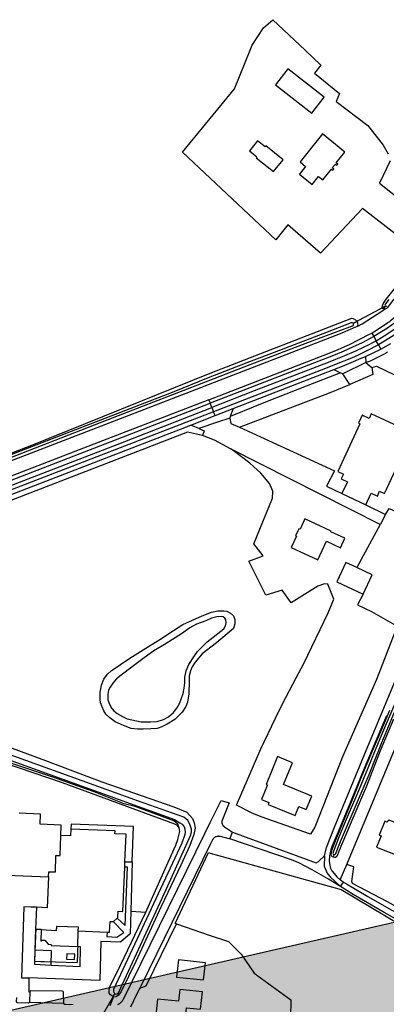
# Model space of a CAD drawing. Header units: metres. Extents: x 174255 to 175175, y 462028 to 462911.
# Tile 218 of 256: x 175057.57 to 175058.94, y 462727.86 to 462731.54. Entities that reach past the tile are written whole.
import ezdxf

# ---------------------------------------------------------------- set-up
doc = ezdxf.new("R2010")
doc.units = ezdxf.units.M
doc.layers.add('N-XX-AL-LIJN_0.20-G', color=7, linetype='Continuous', lineweight=25)

# ---------------------------------------------------------------- blocks, each defined once
blk = doc.blocks.new('Situatie')
at = {"lineweight": -3}
for p, q in [((2.8871, 16.8587), (2.7674, 16.7945)), ((2.8802, 16.848), (2.8871, 16.8587)), ((2.7674, 16.7945), (2.7808, 16.8011)), ((2.8358, 16.758), (2.8432, 16.7449)), ((2.8432, 16.7449), (2.8518, 16.7295)), ((2.8605, 16.7141), (2.8518, 16.7295)), ((2.812, 16.6708), (2.8692, 16.6985)), ((2.8605, 16.7141), (2.8692, 16.6985)), ((2.8692, 16.6985), (2.9065, 16.7193)), ((2.3183, 16.4765), (2.6945, 16.6221)), ((2.6945, 16.6221), (2.7189, 16.6102)), ((2.2454, 16.4643), (1.3126, 16.104)), ((2.239, 16.4808), (2.2329, 16.4967)), ((2.239, 16.4808), (2.2454, 16.4643)), ((2.2509, 16.4502), (2.3183, 16.4765)), ((2.3183, 16.4765), (2.3075, 16.4467)), ((2.1599, 16.4147), (2.2509, 16.4502)), ((1.3181, 16.0899), (2.1599, 16.4147)), ((2.1898, 16.402), (2.1599, 16.4147)), ((2.8664, 16.043), (2.7797, 15.8828)), ((2.3062, 14.8699), (2.3159, 14.8951)), ((2.694, 14.8112), (2.691, 14.8019)), ((1.9142, 14.7848), (1.9417, 14.7841)), ((2.7182, 14.7172), (2.742, 14.7744)), ((1.9364, 14.5997), (1.9921, 14.5971)), ((1.5807, 14.5333), (1.5782, 14.4553)), ((1.5783, 14.4539), (1.5765, 14.4131)), ((1.5792, 14.4751), (1.5783, 14.4539)), ((1.7371, 14.4448), (1.7358, 14.4083)), ((1.7375, 14.4569), (1.7371, 14.4448)), ((1.7379, 14.4679), (1.7375, 14.4569)), ((1.5765, 14.4131), (1.6009, 14.4124)), ((1.6009, 14.4124), (1.6139, 14.412)), ((1.6139, 14.412), (1.7358, 14.4083)), ((1.6846, 14.2556), (1.5576, 14.2596)), ((1.8763, 14.293), (1.813, 14.1823)), ((1.8763, 14.293), (1.8687, 14.2821))]:
    blk.add_line(p, q, dxfattribs=at)
for points in [[(3.0114, 17.0604), (2.8011, 17.2224), (2.6437, 17.0557), (2.522, 17.1616), (2.477, 17.106), (2.2322, 17.336), (2.1286, 17.4333), (2.2322, 17.5591), (2.3233, 17.6697), (2.3817, 17.8142), (2.3894, 17.8332), (2.4311, 17.8975), (2.4658, 17.9276), (2.5865, 17.8142), (2.6458, 17.7585), (2.6219, 17.7282), (2.7152, 17.6523), (2.7021, 17.6219), (2.8214, 17.533), (2.8778, 17.4593), (2.8973, 17.4268)], [(2.9038, 17.4008), (2.8646, 17.3177), (3.0631, 17.1589)], [(2.6117, 17.5785), (2.658, 17.638), (2.5221, 17.7438), (2.4758, 17.6842), (2.6117, 17.5785)], [(2.7356, 17.4338), (2.6512, 17.5011), (2.5679, 17.3967), (2.5887, 17.38), (2.5655, 17.3511), (2.6133, 17.3131), (2.6364, 17.3421), (2.6524, 17.3294), (2.6848, 17.3701), (2.69, 17.366), (2.6935, 17.3703), (2.6883, 17.3744), (2.6996, 17.3887), (2.7048, 17.3846), (2.7083, 17.389), (2.7031, 17.3931), (2.7356, 17.4338)], [(2.4399, 17.4564), (2.4375, 17.4534), (2.4094, 17.4759), (2.379, 17.438), (2.4072, 17.4155), (2.4047, 17.4123), (2.4691, 17.361), (2.5043, 17.4051), (2.4399, 17.4564)], [(2.8802, 16.848), (2.8782, 16.8487), (2.875, 16.8537), (2.8752, 16.8599), (2.8778, 16.8676), (2.8894, 16.8844), (2.9152, 16.9169), (2.9394, 16.9473), (2.9685, 16.9839), (2.9843, 17.0056), (2.9909, 17.0168), (2.9981, 17.0315), (3.0062, 17.0486), (3.0098, 17.0575), (3.0169, 17.0581), (3.0215, 17.0563), (3.0265, 17.0531)], [(3.0265, 17.0531), (3.0301, 17.0509), (3.0323, 17.0485), (3.034, 17.044), (3.0338, 17.0391), (3.0213, 17.0189), (2.9942, 16.9779), (2.9602, 16.9351), (2.9134, 16.8783), (2.8926, 16.852), (2.89, 16.8503), (2.885, 16.8472), (2.8821, 16.8473), (2.8802, 16.848)], [(2.8871, 16.8587), (2.8897, 16.8587), (2.8915, 16.8595)], [(2.8991, 16.8839), (2.8866, 16.8676), (2.8849, 16.8622), (2.8857, 16.86), (2.8871, 16.8587)], [(2.8358, 16.758), (2.8369, 16.7586), (2.8527, 16.7688), (2.8959, 16.797), (2.9028, 16.8016), (2.9047, 16.8031), (2.9787, 16.8643), (2.9848, 16.8699), (2.9942, 16.8799), (3.0033, 16.8901), (3.0121, 16.9006), (3.0345, 16.9296)], [(3.0454, 16.9208), (3.0226, 16.8932), (2.9985, 16.8668), (2.9733, 16.8415), (2.9481, 16.8182), (2.9216, 16.7964), (2.8939, 16.7762), (2.8432, 16.7449)], [(2.8518, 16.7295), (2.8554, 16.7315), (2.8878, 16.7508), (2.919, 16.7721), (2.9487, 16.7954), (2.9759, 16.8193), (3.0019, 16.8444), (3.0267, 16.8708), (3.0595, 16.9098)], [(3.0736, 16.8986), (3.0514, 16.8718), (3.0281, 16.8458), (3.0037, 16.8209), (2.9755, 16.795), (2.9461, 16.7706), (2.9154, 16.7477), (2.8605, 16.7141)], [(2.783, 16.7843), (2.7992, 16.7927), (2.8771, 16.8422), (2.885, 16.8472)], [(1.227, 16.1965), (1.225, 16.2028), (1.2256, 16.2064), (1.2278, 16.2089), (1.5668, 16.3397), (2.2322, 16.6089), (2.7607, 16.8133), (2.7666, 16.8125), (2.7753, 16.8079), (2.7808, 16.8011)], [(2.7808, 16.8011), (2.7822, 16.7956), (2.783, 16.7843), (2.7748, 16.7801), (2.7176, 16.7554), (2.209, 16.5586), (2.1966, 16.5539), (1.6996, 16.3616), (1.2761, 16.1985), (1.2406, 16.1849), (1.2322, 16.1901), (1.2297, 16.1926), (1.227, 16.1965)], [(1.3523, 16.2407), (1.852, 16.4357), (2.2244, 16.5795), (2.3811, 16.6408), (2.6026, 16.7247), (2.7633, 16.7856), (2.7668, 16.7878), (2.7679, 16.7903), (2.7678, 16.7936), (2.7674, 16.7945), (2.7671, 16.7954), (2.7629, 16.7959), (2.7589, 16.7957), (2.6694, 16.7618), (2.498, 16.6951), (2.3689, 16.6463), (2.2255, 16.5914), (2.097, 16.5385), (1.6586, 16.3693), (1.2401, 16.208)], [(2.228, 16.5094), (2.6761, 16.6828), (2.7102, 16.6964), (2.7438, 16.7113), (2.753, 16.7157), (2.8274, 16.7534), (2.8339, 16.7568), (2.8358, 16.758)], [(2.8432, 16.7449), (2.7992, 16.7214), (2.7642, 16.7052), (2.7288, 16.6897), (2.6933, 16.6748), (2.2329, 16.4967)], [(2.8518, 16.7295), (2.8265, 16.7157), (2.8007, 16.7026), (2.7745, 16.6904), (2.7344, 16.6732), (2.6729, 16.6483), (2.397, 16.5424), (2.239, 16.4808)], [(2.8605, 16.7141), (2.815, 16.6902), (2.7875, 16.6768), (2.7594, 16.6645), (2.731, 16.6532), (2.6461, 16.6196), (2.2454, 16.4643)], [(2.8938, 16.6862), (2.8865, 16.6822), (2.8792, 16.6782), (2.8719, 16.6744), (2.8645, 16.6706), (2.8571, 16.6668), (2.8496, 16.6631), (2.8422, 16.6595), (2.8347, 16.656), (2.8271, 16.6525), (2.8136, 16.6484), (2.8352, 16.6289), (2.8536, 16.6341), (2.9879, 16.5696)], [(2.6945, 16.6221), (2.7268, 16.635), (2.759, 16.6483), (2.796, 16.6638), (2.812, 16.6708)], [(2.812, 16.6708), (2.8136, 16.6484), (2.728, 16.6058)], [(2.8352, 16.6289), (2.8401, 16.6028), (2.7534, 16.5659)], [(2.7534, 16.5659), (2.728, 16.6058), (2.7189, 16.6102), (2.5905, 16.5602), (2.4389, 16.5001), (2.3075, 16.4467), (2.3052, 16.4405), (2.3099, 16.4208), (2.3414, 16.4064), (2.6779, 16.5346), (2.7534, 16.5659)], [(2.228, 16.5094), (1.7437, 16.3221), (1.295, 16.1495)], [(2.2329, 16.4967), (2.2321, 16.4989), (2.228, 16.5094)], [(1.2998, 16.137), (1.4713, 16.2021), (2.2329, 16.4967)], [(1.3066, 16.1195), (1.8853, 16.3427), (2.239, 16.4808)], [(2.2509, 16.4502), (2.2467, 16.4609), (2.2454, 16.4643)], [(2.3052, 16.4405), (2.2604, 16.4255), (2.1898, 16.402)], [(2.724, 16.1586), (2.8133, 16.1169), (2.8335, 16.1602), (2.8567, 16.1493), (2.865, 16.1673), (2.8835, 16.1587), (2.9805, 16.367), (2.9621, 16.3756), (2.9703, 16.3932), (2.8336, 16.457), (2.8253, 16.4393), (2.8001, 16.4511), (2.7876, 16.4243), (2.7861, 16.4211), (2.7913, 16.4187), (2.7085, 16.2407), (2.7296, 16.2309), (2.7214, 16.2134), (2.7445, 16.2026), (2.724, 16.1586)], [(2.1898, 16.402), (2.2094, 16.3933), (2.2037, 16.376)], [(2.3414, 16.4064), (2.6961, 16.2439), (2.6666, 16.1864), (2.724, 16.1586)], [(2.2037, 16.376), (2.1475, 16.3887), (1.1621, 16.0069), (1.1583, 16.0055), (1.1545, 16.004), (1.1508, 16.0024), (1.1471, 16.0007), (1.1435, 15.999), (1.1399, 15.9972), (1.1363, 15.9954), (1.1327, 15.9934), (1.1292, 15.9914), (1.1258, 15.9893), (1.1223, 15.9872), (1.119, 15.985), (1.1156, 15.9827), (1.1142, 15.9817)], [(2.8872, 16.0804), (2.8676, 16.0452), (2.8664, 16.043), (2.3082, 16.3255), (2.2486, 16.3586), (2.2037, 16.376)], [(2.8032, 15.7832), (2.782, 15.7436), (2.8341, 15.7183), (2.9298, 15.6636), (2.8531, 15.4651), (2.7266, 15.1761), (2.6226, 14.9141), (2.6066, 14.8879), (2.4233, 14.9519), (2.3886, 14.9659), (2.3301, 14.9956), (2.4209, 15.2063), (2.4765, 15.3212), (2.5022, 15.3743), (2.5538, 15.4718), (2.5815, 15.5251), (2.6726, 15.7143), (2.6939, 15.7651), (2.672, 15.8206), (2.6597, 15.8226), (2.6344, 15.8138), (2.5343, 15.7505), (2.5015, 15.798), (2.4396, 15.7795), (2.3768, 15.9062), (2.4301, 15.9264), (2.3956, 15.9709), (2.465, 16.1418), (2.4659, 16.1678), (2.4544, 16.1964), (2.4213, 16.2353), (2.3802, 16.2724), (2.3177, 16.3202), (2.3082, 16.3255)], [(2.8133, 16.1169), (2.8872, 16.0804), (2.9, 16.1036), (3.0098, 16.053), (2.9678, 15.9615), (3.0099, 15.9444), (2.9682, 15.8502), (3.0682, 15.8025), (3.1208, 15.9188), (3.1312, 15.9429), (3.181, 16.0549), (3.2267, 16.1705), (3.2327, 16.1843)], [(2.6833, 16.0166), (2.6841, 16.0183), (2.5863, 16.0645), (2.568, 16.0258), (2.5638, 16.0278), (2.5515, 16.0017), (2.5551, 16), (2.5353, 15.9578), (2.6342, 15.9112), (2.6671, 15.9811), (2.7186, 15.9568), (2.7352, 15.9921), (2.6833, 16.0166)], [(2.917, 15.3174), (2.8674, 15.1991), (2.8158, 15.067), (2.7647, 14.9469), (2.7143, 14.8272), (2.7052, 14.8044), (2.7007, 14.8011), (2.6981, 14.801), (2.6927, 14.8013), (2.6894, 14.8025), (2.6853, 14.8074), (2.6838, 14.8124), (2.6859, 14.8284), (2.7, 14.8623), (2.7185, 14.9087), (2.7423, 14.9657), (2.7612, 15.0103), (2.799, 15.1039), (2.8423, 15.207), (2.8735, 15.2799), (2.9031, 15.3505)], [(2.8902, 15.3296), (2.8504, 15.2362), (2.8078, 15.1331), (2.755, 15.0049), (2.7096, 14.8963), (2.6875, 14.8446), (2.6828, 14.8295), (2.6779, 14.8069), (2.677, 14.7885), (2.6788, 14.7709), (2.682, 14.7609), (2.6868, 14.7513), (2.6952, 14.7404), (2.7054, 14.7282), (2.7182, 14.7172)], [(2.936, 15.4093), (2.8891, 15.3), (2.8597, 15.2281), (2.821, 15.1335), (2.7855, 15.0497), (2.7369, 14.9341), (2.7097, 14.8705), (2.7036, 14.8528), (2.693, 14.8243), (2.6907, 14.8158), (2.6914, 14.8125), (2.694, 14.8112), (2.6967, 14.8112), (2.7002, 14.8125), (2.7187, 14.8601), (2.7732, 14.9885), (2.8254, 15.1107), (2.8733, 15.2293), (2.9229, 15.3489)], [(2.8032, 15.7832), (2.8376, 15.8556), (2.7797, 15.8828), (2.7392, 15.9018), (2.7052, 15.8291), (2.8032, 15.7832)], [(2.6586, 14.8068), (2.6666, 14.8376), (2.6966, 14.9142), (2.8002, 15.1638), (2.9323, 15.4842), (3.0316, 15.7216), (3.0682, 15.8025)], [(2.3086, 15.7131), (2.32, 15.7025), (2.325, 15.6892), (2.3251, 15.6729), (2.3195, 15.6552), (2.2563, 15.6013), (2.2022, 15.5608), (2.1759, 15.5295), (2.1655, 15.5127), (2.1584, 15.4969), (2.1542, 15.479), (2.154, 15.4606), (2.1531, 15.412), (2.1478, 15.3805), (2.141, 15.3637), (2.1274, 15.3436), (2.1006, 15.3152), (2.0718, 15.2983), (2.0524, 15.2889), (2.0342, 15.2825), (2.0105, 15.2808), (1.9833, 15.2793), (1.9614, 15.2793), (1.9379, 15.2818), (1.9093, 15.2927), (1.8783, 15.3075), (1.8585, 15.3219), (1.8435, 15.3357), (1.8357, 15.3482), (1.8228, 15.3775), (1.8217, 15.3919), (1.8219, 15.4173), (1.8269, 15.4432), (1.8361, 15.4667), (1.8486, 15.4843), (1.8632, 15.4977), (1.9332, 15.5452), (2.0022, 15.5884), (2.044, 15.6142), (2.0959, 15.648), (2.1303, 15.67), (2.2027, 15.7021), (2.2379, 15.7162), (2.2606, 15.721), (2.2829, 15.7217), (2.2946, 15.7194), (2.3086, 15.7131)], [(2.281, 15.6991), (2.2743, 15.7007), (2.257, 15.6986), (2.238, 15.6939), (2.2164, 15.6835), (2.182, 15.6711), (2.1561, 15.6576), (2.125, 15.6356), (2.0677, 15.5999), (2.0219, 15.5723), (1.9857, 15.5457), (1.9415, 15.5125), (1.8998, 15.4809), (1.8833, 15.4669), (1.8689, 15.4511), (1.8588, 15.4367), (1.8524, 15.4249), (1.8506, 15.4105), (1.8504, 15.3886), (1.8561, 15.3726), (1.8652, 15.3564), (1.8733, 15.3474), (1.8853, 15.3386), (1.9048, 15.3266), (1.923, 15.3184), (1.9745, 15.3069), (2.01, 15.3067), (2.0341, 15.3079), (2.0583, 15.3154), (2.077, 15.3254), (2.095, 15.3412), (2.1078, 15.3575), (2.1192, 15.3773), (2.1314, 15.4128), (2.1358, 15.4331), (2.1376, 15.4523), (2.1383, 15.4742), (2.1433, 15.4969), (2.1534, 15.5215), (2.1736, 15.5536), (2.1852, 15.5694), (2.2217, 15.6056), (2.2835, 15.6544), (2.2898, 15.6654), (2.2921, 15.6768), (2.2914, 15.6871), (2.2867, 15.6944), (2.281, 15.6991)], [(2.1172, 14.9114), (2.1172, 14.9116), (2.1112, 14.9249), (2.0962, 14.9373), (1.9522, 14.9906), (1.9109, 15.0003), (1.7996, 15.0453), (1.6412, 15.1018), (1.4851, 15.1539), (1.3466, 15.2031), (1.2976, 15.2236), (1.2756, 15.2406), (1.2618, 15.2586), (1.2611, 15.275), (1.2622, 15.2936), (1.2742, 15.3221), (1.3309, 15.4521), (1.3736, 15.5516), (1.3972, 15.5908), (1.4156, 15.6056), (1.4286, 15.6053), (1.4334, 15.6035)], [(1.3014, 15.23), (2.0992, 14.9424), (2.1193, 14.9297), (2.1278, 14.9249), (2.1356, 14.9151), (2.138, 14.9063), (2.1389, 14.8953), (2.1381, 14.886), (2.1262, 14.8539), (1.8722, 14.3078), (1.8712, 14.3022), (1.873, 14.2966), (1.876, 14.2932), (1.8763, 14.293), (1.8795, 14.2911), (1.8851, 14.2919), (1.8904, 14.2956), (2.0686, 14.6808), (2.1605, 14.8855), (2.1623, 14.897), (2.1623, 14.9069), (2.1607, 14.9143), (2.1561, 14.9253), (2.1486, 14.9388), (2.1339, 14.9508), (1.9653, 15.0103), (1.3323, 15.2389)], [(1.4251, 15.2338), (1.6178, 15.1632), (1.8281, 15.0833), (2.0962, 14.9902), (2.1456, 14.9696), (2.1661, 14.9463), (2.1733, 14.9296), (2.1766, 14.9102), (2.1713, 14.8866), (2.1563, 14.8452), (2.1231, 14.7716), (2.0491, 14.6172), (1.9546, 14.4128), (1.8999, 14.2999), (1.8902, 14.2866), (1.8819, 14.2809), (1.8722, 14.2796)], [(2.9504, 14.604), (2.8938, 14.6352), (2.7633, 14.703), (2.7616, 14.7106), (2.7685, 14.7659), (2.742, 14.7744), (2.9974, 15.3878), (3.0607, 15.5376)], [(1.9921, 14.5971), (2.0752, 14.7826), (2.1046, 14.8468), (2.1119, 14.8676), (2.1186, 14.8978), (2.1172, 14.9114), (2.11, 14.9204), (2.1004, 14.9256), (1.6807, 15.079), (1.3477, 15.1926), (1.3267, 15.2), (1.2956, 15.2144), (1.268, 15.2345), (1.2557, 15.2539), (1.2537, 15.2597), (1.2376, 15.2261)], [(1.6752, 14.8828), (1.6767, 14.9216), (1.5982, 14.9247), (1.5997, 14.9628), (1.5194, 14.9661)], [(1.472, 14.7346), (1.6288, 14.7282)], [(2.5399, 15.154), (2.4836, 15.177), (2.4414, 15.0736), (2.4464, 15.0716), (2.424, 15.0166), (2.4517, 15.0053), (2.4488, 14.9982), (2.5494, 14.9571), (2.5631, 14.9907), (2.5907, 14.9795), (2.6114, 15.03), (2.5067, 15.0728), (2.5399, 15.154)], [(1.8883, 14.2523), (1.8899, 14.253), (1.8915, 14.2538), (1.893, 14.2547), (1.8945, 14.2557), (1.896, 14.2567), (1.8974, 14.2578), (1.8987, 14.2589), (1.9, 14.2601), (1.9013, 14.2614), (1.9024, 14.2627), (1.9036, 14.2641), (1.9046, 14.2655), (1.9056, 14.267), (1.9065, 14.2684), (1.9071, 14.2694), (2.2125, 14.8907), (2.2322, 14.9308), (2.273, 15.0138), (2.3038, 15.0046), (2.2758, 14.9365), (2.2757, 14.9351), (2.2756, 14.9338), (2.2757, 14.9324), (2.2758, 14.9311), (2.276, 14.9298), (2.2763, 14.9284), (2.2767, 14.9271), (2.2771, 14.9259), (2.2776, 14.9246), (2.2782, 14.9234), (2.2789, 14.9222), (2.2796, 14.9211), (2.2804, 14.92), (2.2813, 14.9189), (2.2822, 14.9179), (2.2832, 14.917), (2.2842, 14.9161), (2.2853, 14.9153), (2.2854, 14.9152), (2.3159, 14.8951)], [(1.9417, 14.7841), (1.9468, 14.9159), (1.7138, 14.9252), (1.7124, 14.9066)], [(2.923, 14.9201), (2.9213, 14.9308), (2.9002, 14.9396), (2.892, 14.9325), (2.8839, 14.9358), (2.8632, 14.8842), (2.8703, 14.8813), (2.8535, 14.8392), (2.9354, 14.8063), (2.9409, 14.82), (3.0442, 14.7786), (3.0595, 14.8168), (3.0538, 14.8192), (3.07, 14.8596), (2.9725, 14.8987), (2.9731, 14.9), (2.923, 14.9201)], [(1.7403, 14.5269), (1.8476, 14.5225), (1.8569, 14.5221), (1.8586, 14.5622), (1.8706, 14.5617), (1.8718, 14.5616), (1.8852, 14.5747), (1.8875, 14.5769), (1.8885, 14.6), (1.9067, 14.5993), (1.9134, 14.7647), (1.9142, 14.7848), (1.9183, 14.8871), (1.8772, 14.8888), (1.8776, 14.8999), (1.7124, 14.9066), (1.7113, 14.8814), (1.6752, 14.8828)], [(2.3159, 14.8951), (2.6282, 14.7805), (2.6372, 14.7852), (2.6586, 14.8068)], [(1.6288, 14.7282), (1.6297, 14.7471), (1.6548, 14.7467), (1.6569, 14.808), (1.6725, 14.808), (1.6752, 14.8828)], [(2.9247, 14.5712), (2.8816, 14.5948), (2.7656, 14.6628), (2.7189, 14.6919), (2.6743, 14.7192), (2.6128, 14.7545), (2.5637, 14.7811), (2.5362, 14.7922), (2.3062, 14.8699), (2.3038, 14.8707), (2.2708, 14.8785), (2.2694, 14.8789), (2.268, 14.8792), (2.2666, 14.8794), (2.2652, 14.8795), (2.2637, 14.8796), (2.2623, 14.8796), (2.2609, 14.8795), (2.2595, 14.8793), (2.2581, 14.8791), (2.2567, 14.8787), (2.2553, 14.8783), (2.254, 14.8779), (2.2526, 14.8773), (2.2514, 14.8767), (2.2501, 14.876), (2.2492, 14.8754), (2.2489, 14.8752), (2.2477, 14.8743), (2.2466, 14.8735), (2.2456, 14.8725), (2.2446, 14.8715), (2.2436, 14.8704), (2.2427, 14.8693), (2.2419, 14.8681), (2.2412, 14.8669), (2.2405, 14.8656), (2.2399, 14.8643), (2.2395, 14.8635), (2.2322, 14.8486), (1.9745, 14.3233), (1.9693, 14.3127), (1.9939, 14.3212), (2.107, 14.5525)], [(2.107, 14.5525), (2.1018, 14.5543), (2.2262, 14.8189), (2.2322, 14.8172), (2.721, 14.6814), (2.9432, 14.549), (3.102, 14.4471), (3.2025, 14.3492), (3.2195, 14.2679)], [(1.9417, 14.7841), (1.9418, 14.7841), (1.9364, 14.5997)], [(2.6586, 14.8068), (2.6578, 14.7682), (2.6696, 14.7426), (2.6746, 14.7364), (2.6809, 14.7286), (2.7189, 14.6919), (2.7304, 14.709)], [(1.8852, 14.5747), (1.9151, 14.5466), (1.9238, 14.7641), (1.9134, 14.7647)], [(1.6288, 14.7282), (1.6241, 14.6133), (1.584, 14.6149), (1.584, 14.6146), (1.5807, 14.5333), (1.6017, 14.5325), (1.6016, 14.5304)], [(2.7182, 14.7172), (2.7184, 14.717), (2.7208, 14.7154), (2.7304, 14.709), (2.741, 14.7018), (2.8213, 14.6552), (2.9108, 14.6043), (2.9356, 14.591), (2.9504, 14.604)], [(1.584, 14.6146), (1.5645, 14.6153), (1.5368, 14.6162), (1.5284, 14.3516), (1.5556, 14.3512)], [(1.9364, 14.5997), (1.9339, 14.5158), (1.8981, 14.4849), (1.8243, 14.4873), (1.8206, 14.3416), (1.5556, 14.3512), (1.5552, 14.3239), (1.5556, 14.2991), (1.5589, 14.2984), (1.5606, 14.3011), (1.5636, 14.3036), (1.6786, 14.3026), (1.6819, 14.3016), (1.6838, 14.2996), (1.6842, 14.2963), (1.6846, 14.2556), (1.6876, 14.2531), (1.6908, 14.2526), (1.7206, 14.2516)], [(1.859, 14.2487), (1.8722, 14.2796), (1.8687, 14.2821), (1.8601, 14.2882), (1.8553, 14.2942), (1.8551, 14.3049), (1.8591, 14.3213), (1.8842, 14.3706), (1.9921, 14.5971)], [(1.8476, 14.5225), (1.8468, 14.5058), (1.8838, 14.5036), (1.9099, 14.5202), (1.8706, 14.5617)], [(1.5818, 14.5333), (1.5808, 14.5133), (1.5792, 14.4751)], [(1.6016, 14.5304), (1.6007, 14.4893), (1.6041, 14.4892), (1.6042, 14.4918), (1.615, 14.4915), (1.6278, 14.4767), (1.6389, 14.4762), (1.6387, 14.4719), (1.7379, 14.4679), (1.7403, 14.5269)], [(1.7403, 14.5269), (1.7407, 14.54), (1.6584, 14.5433), (1.6574, 14.5271), (1.6016, 14.5304)], [(2.107, 14.5525), (2.2322, 14.5099), (2.3003, 14.4868), (2.3479, 14.4392), (2.3969, 14.3691), (2.5331, 14.2698), (2.5318, 14.205), (2.4114, 14.1547), (2.2322, 14.1315), (2.1667, 14.123), (2.0053, 14.127), (1.9563, 14.1442), (1.9365, 14.0952), (1.9391, 14.0582), (1.9669, 13.9986), (1.9747, 13.9832), (2.2322, 14.0407), (2.2929, 14.0543), (2.5079, 14.0986), (2.7099, 14.1469), (2.9111, 14.1963), (3.0981, 14.2406), (3.2195, 14.2679)], [(1.5782, 14.4553), (1.5765, 14.4021), (1.6395, 14.3991)], [(1.6395, 14.3991), (1.6406, 14.4518), (1.5782, 14.4553)], [(1.6395, 14.3991), (1.7468, 14.394), (1.748, 14.4675), (1.7379, 14.4679)], [(1.6961, 14.4213), (1.7261, 14.4198), (1.7271, 14.4398), (1.6971, 14.4413), (1.6961, 14.4213)], [(2.2147, 14.408), (2.114, 14.4189), (2.107, 14.3542), (2.2077, 14.3434), (2.2147, 14.408)], [(1.5589, 14.2984), (1.5586, 14.2628), (1.5576, 14.2596)], [(1.9693, 14.3127), (1.9538, 14.2812), (1.9465, 14.2662), (1.9347, 14.2422)], [(2.1962, 14.2341), (2.2032, 14.2987), (2.1186, 14.3078), (2.1139, 14.264), (2.0364, 14.2723), (2.0273, 14.1879), (2.0303, 14.1876), (2.0308, 14.1926), (2.0646, 14.1889), (2.0634, 14.178), (2.1092, 14.1731), (2.1098, 14.179), (2.1366, 14.1761), (2.1435, 14.2398), (2.1962, 14.2341)], [(1.5576, 14.2596), (1.5536, 14.2573), (1.5139, 14.2586), (1.5112, 14.2596), (1.5101, 14.2626), (1.5103, 14.2785)]]:
    blk.add_lwpolyline(points, dxfattribs=at)

msp = doc.modelspace()

# ---------------------------------------------------------------- hatches: boundary and pattern name
at = {"layer": 'N-XX-AL-LIJN_0.20-G'}
h = msp.add_hatch(color=253, dxfattribs=at)
h.dxf.hatch_style = 1
h.paths.add_polyline_path([(175057.1713, 462727.7587), (175061.8554, 462728.8333), (175062.8924, 462724.3137), (175057.5057, 462723.0778), (175057.3568, 462723.9313), (175058.0148, 462724.0823)])

# ---------------------------------------------------------------- linework, layer by layer
msp.add_lwpolyline([(175057.1713, 462727.7587), (175061.8554, 462728.8333), (175062.8924, 462724.3137), (175057.5057, 462723.0778), (175057.3568, 462723.9313), (175058.0148, 462724.0823)], close=True, dxfattribs=at)

# ---------------------------------------------------------------- block references
msp.add_blockref('Situatie', (175056.047, 462713.6112), dxfattribs=at)

doc.saveas('drawing.dxf')
